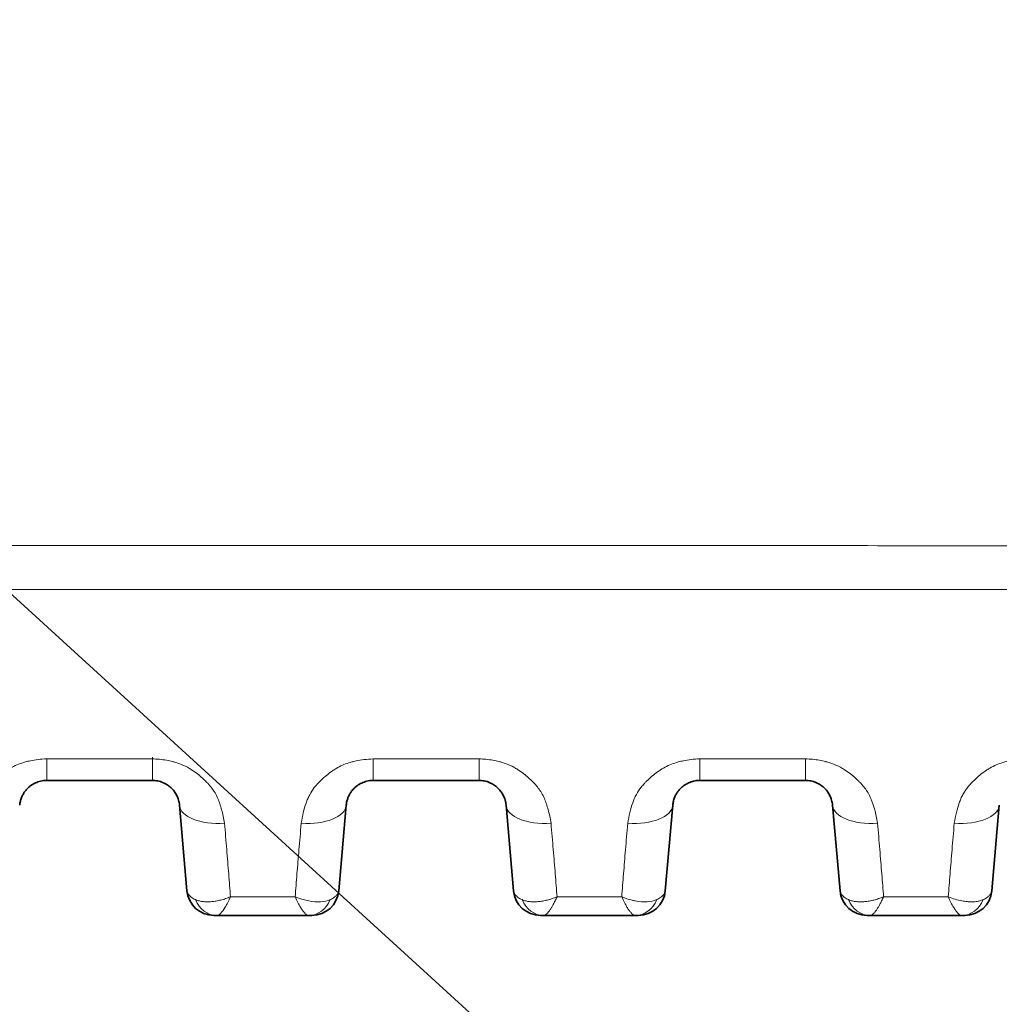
# Model space of a CAD drawing. Header units: millimetres. Extents: x 5 to 415, y 5 to 292.
# Tile 76 of 199: x 148 to 158, y 218 to 229. Entities that reach past the tile are written whole.
import ezdxf

# ---------------------------------------------------------------- set-up
doc = ezdxf.new("R2010")
doc.units = ezdxf.units.MM
for name, color, linetype, lineweight in [('Sichtbar (ISO)', 7, 'Continuous', 35), ('Sichtbar schmal (ISO)', 7, 'Continuous', 18), ('Symbol (ISO)', 7, 'Continuous', 25)]:
    doc.layers.add(name, color=color, linetype=linetype, lineweight=lineweight)
doc.styles.add('Notiztext (ISO)', font='isocpeur.ttf')
doc.dimstyles.new('Standard - Methode 1b (ISO)$7', dxfattribs={"dimtxt": 3.5, "dimasz": 2.5, "dimexe": 2, "dimexo": 0, "dimgap": 0.762, "dimtad": 1, "dimtoh": 1, "dimdsep": 46, "dimtxsty": 'Notiztext (ISO)', "dimcen": 0.09, "dimdle": 10, "dimclrd": 256, "dimclre": 256, "dimclrt": 256, "dimazin": 2, "dimtfac": 1, "dimtmove": 0, "dimatfit": 3, "dimfxl": 1, "dimtolj": 1, "dimlwd": -1, "dimlwe": -1, "dimarcsym": 0})

msp = doc.modelspace()

# ---------------------------------------------------------------- linework, layer by layer
at = {"layer": 'Sichtbar (ISO)'}
for p, q in [((147.89276117, 220.34920055), (149.06294851, 220.34920055)), ((151.50571132, 220.34920055), (152.67589952, 220.34920055)), ((155.11866147, 220.34920055), (156.28885053, 220.34920055)), ((149.36180661, 220.07534677), (149.44462209, 219.12876144)), ((151.12403829, 219.12876356), (151.2068536, 220.07534688)), ((152.97475718, 220.07534678), (153.05757266, 219.12876144)), ((154.73698886, 219.12876356), (154.81980416, 220.07534672)), ((156.58770775, 220.07534677), (156.67052323, 219.12876144)), ((158.34993943, 219.12876356), (158.43275473, 220.07534672)), ((149.77782569, 218.85491055), (149.74348057, 218.85491055)), ((150.7908449, 218.85491056), (149.77782569, 218.85491057)), ((150.79088929, 218.85491056), (150.7908352, 218.85491055)), ((153.39077269, 218.85491055), (153.35643114, 218.85491055)), ((154.40380188, 218.85491059), (153.39077269, 218.85491056)), ((157.00372162, 218.85491055), (156.96938171, 218.85491055)), ((158.01676, 218.85491055), (157.00372162, 218.85491055)), ((158.01680478, 218.85491056), (158.01675022, 218.85491055))]:
    msp.add_line(p, q, dxfattribs=at)
for centre, start, end in [((149.74348029, 219.15491055), 185.000461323, 270.000053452), ((150.8251799, 219.15491055), 269.99998705, 354.999945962), ((153.35643086, 219.15491055), 185.000461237, 270.00005346), ((154.43813047, 219.15491055), 269.999987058, 354.999945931), ((156.96938143, 219.15491055), 185.000461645, 270.000053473), ((158.05108104, 219.15491055), 269.99998707, 354.999945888)]:
    msp.add_arc(centre, 0.3, start, end, dxfattribs=at)
for centre, major_axis, ratio, start_param, end_param in [((150.79091592, 219.15491048), (-0.00031874, -0.2999998), 0.8747487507, 0.0009439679, 0.0011131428), ((158.01683123, 219.15491048), (-0.00031936, -0.2999998), 0.8747955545, 0.0009454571, 0.0011161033)]:
    msp.add_ellipse(centre, major_axis=major_axis, ratio=ratio, start_param=start_param, end_param=end_param, dxfattribs=at)
for points, knots in [([(147.59390303, 220.07534688), (147.59520548, 220.09023127), (147.59984431, 220.11872313), (147.61254671, 220.1588654), (147.62926011, 220.19425622), (147.64881805, 220.22498963), (147.6702777, 220.25133657), (147.69305355, 220.27378441), (147.71695372, 220.29290546), (147.74204677, 220.30915842), (147.76841714, 220.32275319), (147.79612269, 220.33373241), (147.82562046, 220.34214323), (147.85794459, 220.34782623), (147.88076006, 220.3492004), (147.89276113, 220.34920055)], [0, 0, 0, 0, 0.1109649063, 0.2122039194, 0.3049739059, 0.3897769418, 0.4672781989, 0.5387684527, 0.605985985, 0.6706820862, 0.7341346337, 0.7967587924, 0.8594983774, 0.9260044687, 1, 1, 1, 1]), ([(149.06294854, 220.34920055), (149.07264443, 220.34920054), (149.0823473, 220.34872916), (149.09198238, 220.34779227), (149.10175799, 220.34684172), (149.11146386, 220.34541243), (149.12103882, 220.34352261), (149.1314409, 220.34146954), (149.14168846, 220.33887282), (149.15170948, 220.33576892), (149.16262038, 220.33238939), (149.1732628, 220.32840883), (149.18356437, 220.32388533), (149.19483024, 220.3189384), (149.20568858, 220.31334243), (149.21607062, 220.30718022), (149.22742371, 220.30044166), (149.23820749, 220.2930264), (149.24836304, 220.28504228), (149.25949409, 220.27629123), (149.26987072, 220.26685717), (149.27944664, 220.25687435), (149.28997401, 220.24589963), (149.29953396, 220.23426201), (149.30809503, 220.22212542), (149.31753505, 220.20874278), (149.32576069, 220.19475352), (149.33275722, 220.18036103), (149.34049855, 220.16443639), (149.34673579, 220.14801855), (149.35148192, 220.13134837), (149.35674063, 220.11287784), (149.36016621, 220.09409676), (149.36180658, 220.07534707)], [0, 0, 0, 0, 0.05980280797, 0.05980280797, 0.05980280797, 0.12047791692, 0.12047791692, 0.12047791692, 0.18639442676, 0.18639442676, 0.18639442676, 0.2581643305, 0.2581643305, 0.2581643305, 0.33665245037, 0.33665245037, 0.33665245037, 0.42248166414, 0.42248166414, 0.42248166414, 0.51655536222, 0.51655536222, 0.51655536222, 0.61997613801, 0.61997613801, 0.61997613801, 0.73401501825, 0.73401501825, 0.73401501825, 0.86019383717, 0.86019383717, 0.86019383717, 0.99999963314, 0.99999963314, 0.99999963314, 0.99999963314]), ([(151.2068536, 220.0753469), (151.20813592, 220.09000139), (151.21267883, 220.1181052), (151.22509124, 220.15776467), (151.24145654, 220.19284353), (151.26063957, 220.22339066), (151.28171874, 220.24964708), (151.3040851, 220.27204733), (151.32748084, 220.29111851), (151.35192664, 220.30732932), (151.37758123, 220.32097794), (151.40495042, 220.33230181), (151.4349232, 220.34132752), (151.46875327, 220.34764896), (151.49293487, 220.34920035), (151.50571123, 220.34920055)], [0, 0, 0, 0, 0.1092492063, 0.2093176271, 0.3011313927, 0.3851785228, 0.4621167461, 0.5330604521, 0.5994882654, 0.663026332, 0.7251011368, 0.7867490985, 0.8511079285, 0.9212225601, 1, 1, 1, 1]), ([(152.67589959, 220.34920055), (152.68559589, 220.34920045), (152.70514332, 220.34825058), (152.73495958, 220.34385948), (152.76579635, 220.33604548), (152.79785064, 220.32405605), (152.83051073, 220.30722416), (152.86297483, 220.2849008), (152.89422602, 220.25648841), (152.9230238, 220.22143279), (152.94781059, 220.17927775), (152.96659801, 220.12982977), (152.97311615, 220.09409739), (152.97475715, 220.07534707)], [0, 0, 0, 0, 0.05980759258, 0.12048370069, 0.18640019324, 0.25816967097, 0.33665698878, 0.42248533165, 0.51655813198, 0.61997781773, 0.73401553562, 0.86019361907, 0.9999996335, 0.9999996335, 0.9999996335, 0.9999996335]), ([(154.81980417, 220.07534688), (154.82110674, 220.09023267), (154.82574591, 220.1187253), (154.83844784, 220.15886454), (154.85515534, 220.1942439), (154.87469759, 220.22495752), (154.89612905, 220.25127942), (154.91886554, 220.27370288), (154.94272124, 220.29280721), (154.96777464, 220.30905682), (154.99412035, 220.32266293), (155.02182729, 220.33366644), (155.05135965, 220.34210818), (155.08375294, 220.34781877), (155.10662741, 220.34920036), (155.11866132, 220.34920055)], [0, 0, 0, 0, 0.1109694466, 0.2121977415, 0.304935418, 0.3896777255, 0.4670906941, 0.5384764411, 0.6055925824, 0.670213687, 0.7336390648, 0.7962872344, 0.8591241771, 0.9257956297, 1, 1, 1, 1]), ([(156.28885063, 220.34920055), (156.29854738, 220.34920044), (156.31809501, 220.34825048), (156.34791099, 220.34385928), (156.37874662, 220.33604552), (156.41079966, 220.32405668), (156.44345873, 220.30722564), (156.47592226, 220.28490325), (156.50717345, 220.2564917), (156.53597178, 220.22143653), (156.56075956, 220.17928123), (156.5795481, 220.12983197), (156.58606665, 220.0940982), (156.58770772, 220.07534707)], [0, 0, 0, 0, 0.05981262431, 0.12048964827, 0.18640603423, 0.25817501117, 0.33666143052, 0.42248878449, 0.5165605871, 0.61997914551, 0.73401571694, 0.86019315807, 0.99999962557, 0.99999962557, 0.99999962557, 0.99999962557]), ([(150.82517984, 218.85491055), (150.82517983, 218.85491055), (150.8246874, 218.85491055), (150.82376528, 218.85491055), (150.82307302, 218.85491056), (150.82213807, 218.85491056), (150.82097817, 218.85491056), (150.82023583, 218.85491056), (150.81940334, 218.85491056), (150.81848086, 218.85491055), (150.81604198, 218.85491055), (150.81297146, 218.85491056), (150.80930034, 218.85491056), (150.80893518, 218.85491056), (150.80856392, 218.85491056), (150.80818667, 218.85491056), (150.80334742, 218.85491056), (150.79754147, 218.85491055), (150.79088929, 218.85491055)], [0.0000000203, 0.0000000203, 0.0000000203, 0.0000000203, 0.19039742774, 0.19039742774, 0.19039742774, 0.33333333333, 0.33333333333, 0.33333333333, 0.42481209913, 0.42481209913, 0.42481209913, 0.66666666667, 0.66666666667, 0.66666666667, 0.69072365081, 0.69072365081, 0.69072365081, 0.99931369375, 0.99931369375, 0.99931369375, 0.99931369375]), ([(154.40380188, 218.85491055), (154.41041891, 218.85491055), (154.41612012, 218.85491056), (154.42100857, 218.85491056), (154.42133516, 218.85491056), (154.42165804, 218.85491056), (154.42197722, 218.85491056), (154.42571668, 218.85491056), (154.42896262, 218.85491055), (154.43151484, 218.85491056), (154.43244138, 218.85491056), (154.4332768, 218.85491057), (154.43401298, 218.85491057), (154.43521127, 218.85491057), (154.43614162, 218.85491056), (154.43681373, 218.85491056), (154.43769195, 218.85491055), (154.4381304, 218.85491055), (154.43813041, 218.85491055)], [0, 0, 0, 0, 0.3124589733, 0.3124589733, 0.3124589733, 0.33333333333, 0.33333333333, 0.33333333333, 0.5778860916, 0.5778860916, 0.5778860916, 0.66666666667, 0.66666666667, 0.66666666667, 0.81117609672, 0.81117609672, 0.81117609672, 0.99999997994, 0.99999997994, 0.99999997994, 0.99999997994]), ([(158.01680478, 218.85491055), (158.02340166, 218.85491055), (158.02908707, 218.85491056), (158.03396334, 218.85491056), (158.03429007, 218.85491056), (158.03461308, 218.85491056), (158.03493241, 218.85491056), (158.03867078, 218.85491056), (158.04191568, 218.85491055), (158.04446703, 218.85491056), (158.04539351, 218.85491056), (158.04622886, 218.85491056), (158.04696495, 218.85491057), (158.0481629, 218.85491057), (158.04909294, 218.85491056), (158.04976482, 218.85491056), (158.0506427, 218.85491055), (158.05108097, 218.85491055), (158.05108098, 218.85491055)], [0.00070521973, 0.00070521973, 0.00070521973, 0.00070521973, 0.31244560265, 0.31244560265, 0.31244560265, 0.33333333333, 0.33333333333, 0.33333333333, 0.57786829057, 0.57786829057, 0.57786829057, 0.66666666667, 0.66666666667, 0.66666666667, 0.81117973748, 0.81117973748, 0.81117973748, 0.99999997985, 0.99999997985, 0.99999997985, 0.99999997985])]:
    msp.add_open_spline(points, degree=3, knots=knots, dxfattribs=at)
at = {"layer": 'Sichtbar schmal (ISO)'}
for p, q in [((149.0629505, 220.58742829), (147.89275481, 220.58743715)), ((149.06294815, 220.60813532), (149.06294815, 220.58742833)), ((151.50571141, 220.5874658), (151.50571123, 220.34920055)), ((152.67591034, 220.587455), (151.50571162, 220.58746598)), ((152.67589977, 220.58745509), (152.67589959, 220.34920055)), ((156.2888746, 220.5874848), (155.11867351, 220.58749701)), ((154.46447997, 220.26690416), (154.46452818, 220.26696972)), ((158.07789056, 220.26752904), (158.07792678, 220.26757817)), ((149.89680128, 219.43589285), (149.89680327, 219.43587018)), ((153.50990177, 219.43417927), (153.50990357, 219.43415871)), ((157.12310763, 219.43126131), (157.12310923, 219.43124301)), ((150.64185886, 219.06141951), (149.92672215, 219.06141151)), ((154.25481699, 219.06144356), (153.53967771, 219.06143204)), ((157.86778179, 219.06146534), (157.15264162, 219.06145377))]:
    msp.add_line(p, q, dxfattribs=at)
for centre, major_axis, ratio, start_param, end_param in [((147.89276113, 220.84920055), (0, -0.5), 0.0000150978, 5.2633744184, 6.2831847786), ((149.06294854, 220.84920055), (0, -0.5), 0.0000150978, 5.2633947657, 6.2831846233), ((155.11866132, 220.84920055), (0, -0.5), 0.0000282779, 0.0000009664, 1.0199514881), ((156.28885063, 220.84920055), (0, -0.5), 0.0000282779, 0.0000013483, 1.019923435), ((149.85990394, 220.11892478), (-0.49809736, -0.04357775), 0.4854613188, 0.0000007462, 1.5283206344), ((150.70875617, 220.11892388), (0.49809741, -0.04357719), 0.485442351, 4.754807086, 6.2831855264), ((153.47285451, 220.11892478), (-0.49809736, -0.04357775), 0.4853733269, 0.0000007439, 1.5283434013), ((154.32170674, 220.11892383), (0.49809741, -0.04357715), 0.4853494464, 4.754817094, 6.2831851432), ((157.08580508, 220.11892479), (-0.49809736, -0.04357775), 0.4852789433, 0.0000007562, 1.5283797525), ((157.93465731, 220.11892383), (0.49809741, -0.04357715), 0.4852507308, 4.7548396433, 6.2831851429), ((149.77769261, 219.15491031), (0.0005564, -0.29999936), 0.8745710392, 5.1390470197, 6.2815718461), ((150.79091592, 219.15491048), (-0.00031874, -0.2999998), 0.8747487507, 0.0011131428, 1.1434690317), ((153.39063955, 219.15491031), (0.00055654, -0.29999936), 0.8745797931, 5.1390203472, 6.2815715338), ((154.40387332, 219.15491048), (-0.0003203, -0.2999998), 0.8747688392, 0.0009483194, 1.1435200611), ((157.00358822, 219.15491031), (0.00055746, -0.29999936), 0.8745809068, 5.1389964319, 6.2815690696), ((158.01683123, 219.15491048), (-0.00031936, -0.2999998), 0.8747955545, 0.0011161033, 1.1435657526)]:
    msp.add_ellipse(centre, major_axis=major_axis, ratio=ratio, start_param=start_param, end_param=end_param, dxfattribs=at)
for points, knots in [([(188.09552059, 222.95676873), (187.94548424, 222.95591201), (187.79600254, 222.95518271), (187.64597429, 222.95446695), (187.39073302, 222.95324924), (187.13508522, 222.95218329), (186.87961615, 222.95127953), (186.45831967, 222.94978912), (186.03750912, 222.94874117), (185.61656154, 222.94797659), (185.14409258, 222.94711843), (184.67145099, 222.94661726), (184.19882901, 222.94636077), (183.67652013, 222.9460773), (183.15423521, 222.94609266), (182.63191418, 222.94612911), (182.05777915, 222.94616918), (181.4836005, 222.94623474), (180.90943502, 222.9462568), (180.28240014, 222.94628089), (179.65538096, 222.9462531), (179.02836077, 222.94625307), (178.34701434, 222.94625304), (177.66566671, 222.94628578), (176.98431741, 222.94632331), (176.24612192, 222.94636397), (175.50792447, 222.94641023), (174.76972726, 222.9464537), (173.97002349, 222.94650079), (173.17032, 222.94654459), (172.37061648, 222.94658752), (171.50359866, 222.94663407), (170.63658082, 222.94667959), (169.76956304, 222.94672418), (168.82944466, 222.94677253), (167.88932636, 222.94681978), (166.94920811, 222.94686693), (165.92996617, 222.94691806), (164.9107243, 222.94696907), (163.89148243, 222.94702104), (162.78594138, 222.94707741), (161.68040034, 222.94713491), (160.57485921, 222.94719226), (159.37432464, 222.94725454), (158.17378997, 222.94731663), (156.97325523, 222.94737676), (155.66918615, 222.94744209), (154.365117, 222.9475051), (153.06104774, 222.94756357), (151.65238649, 222.94762673), (150.24372513, 222.94768458), (148.83506366, 222.94773431), (147.32213079, 222.94778772), (145.80919779, 222.94783177), (144.29626468, 222.94786286), (142.67933605, 222.94789608), (141.06240729, 222.94791451), (139.44547836, 222.94791403)], [0, 0, 0, 0, 0.0092554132, 0.0092554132, 0.0092554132, 0.0250015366, 0.0250015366, 0.0250015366, 0.0509686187, 0.0509686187, 0.0509686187, 0.0801139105, 0.0801139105, 0.0801139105, 0.1123232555, 0.1123232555, 0.1123232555, 0.1477277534, 0.1477277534, 0.1477277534, 0.1863923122, 0.1863923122, 0.1863923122, 0.2284068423, 0.2284068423, 0.2284068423, 0.2739267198, 0.2739267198, 0.2739267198, 0.3232393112, 0.3232393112, 0.3232393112, 0.3767027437, 0.3767027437, 0.3767027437, 0.4346738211, 0.4346738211, 0.4346738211, 0.4975239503, 0.4975239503, 0.4975239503, 0.5656955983, 0.5656955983, 0.5656955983, 0.6397248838, 0.6397248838, 0.6397248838, 0.7201384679, 0.7201384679, 0.7201384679, 0.8070015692, 0.8070015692, 0.8070015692, 0.9002944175, 0.9002944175, 0.9002944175, 1, 1, 1, 1]), ([(188.09406181, 222.46869037), (187.69006957, 222.46678234), (187.28576831, 222.46511171), (186.88132734, 222.46379314), (186.77993043, 222.46346256), (186.67852475, 222.46315485), (186.57711294, 222.46287431), (186.25729504, 222.4619896), (185.93741845, 222.46137552), (185.6174749, 222.46092902), (185.43127894, 222.46066918), (185.24506032, 222.46046586), (185.05882052, 222.46029688), (184.77229733, 222.46003691), (184.48571712, 222.45985776), (184.19909471, 222.45974071), (183.67680761, 222.45952743), (183.15438032, 222.45952061), (182.63186747, 222.45952822), (182.42782085, 222.4595312), (182.22376119, 222.45953641), (182.01968869, 222.45954538), (181.64962613, 222.45956165), (181.27953957, 222.45959008), (180.90942608, 222.4596063), (180.28244591, 222.45963378), (179.65538844, 222.45962627), (179.02835852, 222.4596382), (179.0118771, 222.45963852), (178.99539569, 222.45963884), (178.97891431, 222.45963918), (178.3140314, 222.45965288), (177.64916325, 222.45968654), (176.98429014, 222.45972195), (176.63552644, 222.45974052), (176.28676137, 222.45975957), (175.93799091, 222.45977938), (175.54856574, 222.4598015), (175.15913507, 222.45982456), (174.7696987, 222.45984725), (173.97001764, 222.45989385), (173.17031257, 222.45993893), (172.3705898, 222.45998435), (171.50359105, 222.46003359), (170.63657149, 222.46008323), (169.76953767, 222.46013266), (168.8294334, 222.46018626), (167.88931236, 222.46023962), (166.94918331, 222.46029284), (165.92994698, 222.46035055), (164.91070122, 222.46040811), (163.89145725, 222.46046544), (163.85191309, 222.46046767), (163.81236893, 222.46046989), (163.77282478, 222.46047211), (162.70682274, 222.46053206), (161.64082273, 222.46059166), (160.57483357, 222.46065004), (159.37428135, 222.46071578), (158.17374289, 222.46077995), (156.97323048, 222.46084115), (155.66912616, 222.46090762), (154.36505258, 222.46097059), (153.06102559, 222.46102829), (150.13914201, 222.46115756), (147.21749235, 222.46126037), (144.29625451, 222.46131678), (142.67919283, 222.46134801), (141.06225733, 222.46136503), (139.44547831, 222.46136445)], [0, 0, 0, 0, 0.0249844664, 0.0249844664, 0.0249844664, 0.031248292, 0.031248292, 0.031248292, 0.0510022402, 0.0510022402, 0.0510022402, 0.0624983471, 0.0624983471, 0.0624983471, 0.0801846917, 0.0801846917, 0.0801846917, 0.1124129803, 0.1124129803, 0.1124129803, 0.1249984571, 0.1249984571, 0.1249984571, 0.1478208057, 0.1478208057, 0.1478208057, 0.1864823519, 0.1864823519, 0.1864823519, 0.1874985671, 0.1874985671, 0.1874985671, 0.2284941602, 0.2284941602, 0.2284941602, 0.2499986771, 0.2499986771, 0.2499986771, 0.2740098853, 0.2740098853, 0.2740098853, 0.3233152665, 0.3233152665, 0.3233152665, 0.3767684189, 0.3767684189, 0.3767684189, 0.4347264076, 0.4347264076, 0.4347264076, 0.4975612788, 0.4975612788, 0.4975612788, 0.4999991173, 0.4999991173, 0.4999991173, 0.5657165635, 0.5657165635, 0.5657165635, 0.6397297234, 0.6397297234, 0.6397297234, 0.7201294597, 0.7201294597, 0.7201294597, 0.9002780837, 0.9002780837, 0.9002780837, 1, 1, 1, 1]), ([(147.89275482, 220.58743676), (147.8600654, 220.58655408), (147.82815069, 220.58425403), (147.79724047, 220.58066858), (147.76819303, 220.57729921), (147.74002973, 220.57279061), (147.71287774, 220.56725716), (147.69322029, 220.56325106), (147.67409509, 220.55870608), (147.65554983, 220.553678), (147.6487527, 220.55183513), (147.64204337, 220.54991285), (147.63541005, 220.54791193), (147.60989063, 220.54021404), (147.58547505, 220.53138094), (147.56153849, 220.5212176), (147.53789002, 220.51117657), (147.51470373, 220.49982823), (147.49160578, 220.4866919), (147.48030335, 220.48026395), (147.46902755, 220.47340444), (147.45775972, 220.46603713), (147.44734092, 220.45922494), (147.43683389, 220.452054), (147.42636396, 220.44457051), (147.40517446, 220.42942511), (147.38415749, 220.41297968), (147.36408635, 220.39583908), (147.34262037, 220.37750731), (147.32224064, 220.35838602), (147.30345199, 220.33949603), (147.29544955, 220.33145043), (147.28773063, 220.32345022), (147.28031209, 220.31558322), (147.26703818, 220.30150688), (147.25508904, 220.28768072), (147.24399128, 220.27368739), (147.22423927, 220.24878176), (147.20708128, 220.22337167), (147.1912878, 220.19433406), (147.18308517, 220.17925286), (147.17527932, 220.16318199), (147.16791643, 220.14563278), (147.16198465, 220.13149457), (147.15619777, 220.11640558), (147.15061284, 220.10046941), (147.13934468, 220.06831659), (147.12891446, 220.03272817), (147.11960899, 219.99437264), (147.11058574, 219.95718038), (147.10260764, 219.91737817), (147.09578989, 219.87545724)], [0.00001050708, 0.00001050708, 0.00001050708, 0.00001050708, 0.07633994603, 0.07633994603, 0.07633994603, 0.14806944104, 0.14806944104, 0.14806944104, 0.2, 0.2, 0.2, 0.21903335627, 0.21903335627, 0.21903335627, 0.29225766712, 0.29225766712, 0.29225766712, 0.36460068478, 0.36460068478, 0.36460068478, 0.4, 0.4, 0.4, 0.43273199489, 0.43273199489, 0.43273199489, 0.498976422, 0.498976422, 0.498976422, 0.56982448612, 0.56982448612, 0.56982448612, 0.6, 0.6, 0.6, 0.65399272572, 0.65399272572, 0.65399272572, 0.75009010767, 0.75009010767, 0.75009010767, 0.8, 0.8, 0.8, 0.84020899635, 0.84020899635, 0.84020899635, 0.92133471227, 0.92133471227, 0.92133471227, 1, 1, 1, 1]), ([(149.8598895, 219.87548544), (149.85100893, 219.92903342), (149.84024126, 219.97919308), (149.82791578, 220.02481821), (149.81548828, 220.07082106), (149.80144912, 220.11222849), (149.78667085, 220.14754231), (149.76707087, 220.19437793), (149.74512008, 220.23036811), (149.7186577, 220.26514035), (149.70537892, 220.28258901), (149.69083994, 220.29971046), (149.67404285, 220.3173815), (149.66307209, 220.32892308), (149.65140008, 220.34082599), (149.63908378, 220.35278673), (149.61383649, 220.37730516), (149.58579788, 220.40200438), (149.55639458, 220.42466887), (149.53441508, 220.44161099), (149.51170337, 220.45742594), (149.48937127, 220.47155706), (149.48348968, 220.47527876), (149.47760433, 220.47886426), (149.47171627, 220.48232327), (149.44294552, 220.49922499), (149.41417529, 220.51312607), (149.38520453, 220.52495593), (149.35712763, 220.53642079), (149.32884855, 220.54595401), (149.29974023, 220.55402918), (149.29523825, 220.55527811), (149.29071546, 220.55649122), (149.28616917, 220.5576693), (149.26377541, 220.56347218), (149.24095375, 220.56853399), (149.21772232, 220.57275539), (149.19238359, 220.57735971), (149.16655638, 220.58096592), (149.14030569, 220.58345751), (149.11487686, 220.58587109), (149.08904828, 220.5872391), (149.06295889, 220.58742828)], [0, 0, 0, 0, 0.0995877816, 0.0995877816, 0.0995877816, 0.2, 0.2, 0.2, 0.3331736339, 0.3331736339, 0.3331736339, 0.4, 0.4, 0.4, 0.4436466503, 0.4436466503, 0.4436466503, 0.5331183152, 0.5331183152, 0.5331183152, 0.6, 0.6, 0.6, 0.6176146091, 0.6176146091, 0.6176146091, 0.7036845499, 0.7036845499, 0.7036845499, 0.7870989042, 0.7870989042, 0.7870989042, 0.8, 0.8, 0.8, 0.8635471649, 0.8635471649, 0.8635471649, 0.9328585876, 0.9328585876, 0.9328585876, 1, 1, 1, 1]), ([(151.50571163, 220.5874654), (151.4707957, 220.58631097), (151.43682488, 220.5836537), (151.40412314, 220.57963654), (151.37336113, 220.57585767), (151.34371953, 220.57087103), (151.31539955, 220.56484501), (151.29906127, 220.56136849), (151.28316542, 220.55754509), (151.26774835, 220.55341771), (151.25701035, 220.55054299), (151.24653248, 220.54747556), (151.23625435, 220.54421807), (151.21130515, 220.53631084), (151.18751012, 220.5273122), (151.16409665, 220.51693571), (151.14133608, 220.50684858), (151.11893057, 220.49544927), (151.09644341, 220.48215282), (151.08897914, 220.47773926), (151.08150921, 220.47311474), (151.07402569, 220.46825151), (151.06049817, 220.45946053), (151.04675478, 220.45003264), (151.03308179, 220.44006838), (151.01231144, 220.42493187), (150.99171954, 220.4085448), (150.97203782, 220.39149595), (150.95089831, 220.37318434), (150.93081314, 220.35411426), (150.91226424, 220.33528206), (150.90669533, 220.3296281), (150.90126222, 220.32399732), (150.89597103, 220.31841943), (150.88048061, 220.30208967), (150.86666528, 220.28598486), (150.85389138, 220.26952378), (150.83474535, 220.24485129), (150.81787007, 220.2193866), (150.80238492, 220.1905327), (150.79477015, 220.17634389), (150.78751391, 220.16132799), (150.78066039, 220.14514356), (150.77434581, 220.13023183), (150.76822723, 220.11433708), (150.76236219, 220.09756802), (150.75117067, 220.06556973), (150.74091492, 220.0303992), (150.73183572, 219.99264396), (150.72300064, 219.95590387), (150.71526846, 219.91670902), (150.708743, 219.8754959)], [0.00001247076, 0.00001247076, 0.00001247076, 0.00001247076, 0.08054280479, 0.08054280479, 0.08054280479, 0.15629643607, 0.15629643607, 0.15629643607, 0.2, 0.2, 0.2, 0.23043956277, 0.23043956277, 0.23043956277, 0.30432878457, 0.30432878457, 0.30432878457, 0.3761575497, 0.3761575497, 0.3761575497, 0.4, 0.4, 0.4, 0.44309858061, 0.44309858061, 0.44309858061, 0.50856874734, 0.50856874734, 0.50856874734, 0.57888811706, 0.57888811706, 0.57888811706, 0.6, 0.6, 0.6, 0.66180684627, 0.66180684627, 0.66180684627, 0.75444533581, 0.75444533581, 0.75444533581, 0.8, 0.8, 0.8, 0.8419723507, 0.8419723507, 0.8419723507, 0.92206289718, 0.92206289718, 0.92206289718, 1, 1, 1, 1]), ([(153.47284759, 219.87552999), (153.46396871, 219.92907965), (153.45320119, 219.97924094), (153.44087487, 220.02486745), (153.42844855, 220.07086414), (153.41441014, 220.11226665), (153.39963234, 220.14757775), (153.38002994, 220.19441711), (153.35807603, 220.23041136), (153.33160943, 220.26518758), (153.3183315, 220.28263434), (153.30379363, 220.29975398), (153.28699858, 220.31742258), (153.27602653, 220.32896532), (153.26435315, 220.34086926), (153.25203542, 220.35283086), (153.22678781, 220.37734853), (153.19874926, 220.40204628), (153.16934637, 220.4247092), (153.14736773, 220.4416497), (153.12465711, 220.45746305), (153.10232603, 220.47159282), (153.09644382, 220.47531473), (153.09055785, 220.47890041), (153.08466918, 220.4823596), (153.05589926, 220.49925988), (153.0271299, 220.51315988), (152.99815989, 220.52498887), (152.97008406, 220.53645274), (152.94180596, 220.54598521), (152.91269849, 220.55405972), (152.90819554, 220.55530885), (152.90367175, 220.55652215), (152.89912445, 220.5577004), (152.87673251, 220.56350238), (152.85391267, 220.56856355), (152.83068335, 220.57278438), (152.80534468, 220.57738849), (152.7795178, 220.5809944), (152.75326826, 220.58348555), (152.72783836, 220.58589892), (152.70200942, 220.58726641), (152.67592091, 220.58745497)], [0, 0, 0, 0, 0.0995959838, 0.0995959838, 0.0995959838, 0.2, 0.2, 0.2, 0.3331835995, 0.3331835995, 0.3331835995, 0.4, 0.4, 0.4, 0.4436505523, 0.4436505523, 0.4436505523, 0.5331209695, 0.5331209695, 0.5331209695, 0.6, 0.6, 0.6, 0.6176165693, 0.6176165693, 0.6176165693, 0.7036846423, 0.7036846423, 0.7036846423, 0.7870961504, 0.7870961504, 0.7870961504, 0.8, 0.8, 0.8, 0.8635414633, 0.8635414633, 0.8635414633, 0.9328528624, 0.9328528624, 0.9328528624, 1, 1, 1, 1]), ([(155.11867352, 220.58749644), (155.08587879, 220.58657746), (155.05387807, 220.58425082), (155.02290383, 220.58064613), (154.99376947, 220.57725555), (154.9655404, 220.57273012), (154.93834874, 220.56718531), (154.91857783, 220.56315371), (154.89935762, 220.55858152), (154.88073898, 220.55352632), (154.87399866, 220.55169623), (154.86734692, 220.54978816), (154.86077195, 220.54780297), (154.83522399, 220.54008926), (154.81081381, 220.53124109), (154.78689509, 220.52106504), (154.7632644, 220.51101153), (154.74010786, 220.49965284), (154.71703466, 220.4865012), (154.70575578, 220.48007229), (154.69450236, 220.4732114), (154.68325434, 220.46584112), (154.67285901, 220.45902958), (154.66237252, 220.45185949), (154.65192097, 220.44437715), (154.63078269, 220.42924411), (154.60980792, 220.41281385), (154.58977402, 220.39569187), (154.56834753, 220.37737972), (154.54800168, 220.35828196), (154.52924555, 220.33942194), (154.5212073, 220.33133917), (154.51345585, 220.32330354), (154.50600864, 220.31540485), (154.49279032, 220.30138519), (154.48089325, 220.28762023), (154.46984484, 220.27369361), (154.45009835, 220.24880302), (154.43295846, 220.22342179), (154.41717737, 220.19439584), (154.40898627, 220.17933005), (154.40119017, 220.16327104), (154.39383466, 220.14572609), (154.38790802, 220.1315894), (154.38212389, 220.11649681), (154.37653986, 220.10055278), (154.36528343, 220.06841236), (154.35485612, 220.03282512), (154.34554682, 219.99446338), (154.336522, 219.95727396), (154.32853547, 219.91746883), (154.32170262, 219.87554175)], [0.00001368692, 0.00001368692, 0.00001368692, 0.00001368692, 0.0762133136, 0.0762133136, 0.0762133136, 0.1478866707, 0.1478866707, 0.1478866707, 0.2, 0.2, 0.2, 0.21886607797, 0.21886607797, 0.21886607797, 0.29217288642, 0.29217288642, 0.29217288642, 0.36459694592, 0.36459694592, 0.36459694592, 0.4, 0.4, 0.4, 0.43271921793, 0.43271921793, 0.43271921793, 0.49889384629, 0.49889384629, 0.49889384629, 0.56966838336, 0.56966838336, 0.56966838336, 0.6, 0.6, 0.6, 0.65383664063, 0.65383664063, 0.65383664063, 0.75005715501, 0.75005715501, 0.75005715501, 0.8, 0.8, 0.8, 0.84024103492, 0.84024103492, 0.84024103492, 0.92136000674, 0.92136000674, 0.92136000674, 1, 1, 1, 1]), ([(157.08581218, 219.87557817), (157.07693519, 219.92912984), (157.06616775, 219.97929306), (157.05384038, 220.02492121), (157.04141551, 220.07091022), (157.02737809, 220.11230658), (157.01260099, 220.14761423), (156.99299555, 220.19445848), (156.97103778, 220.23045781), (156.94456586, 220.26523916), (156.93128926, 220.28268322), (156.91675309, 220.29980033), (156.89996091, 220.31746567), (156.88898698, 220.32901023), (156.87731156, 220.34091586), (156.86499169, 220.35287897), (156.83974372, 220.37739579), (156.81170525, 220.40209184), (156.78230275, 220.42475297), (156.76032548, 220.4416913), (156.73761646, 220.45750255), (156.71528679, 220.47163058), (156.70940348, 220.47535297), (156.70351641, 220.47893908), (156.69762663, 220.48239866), (156.66885764, 220.4992972), (156.64008914, 220.51319597), (156.61111993, 220.52502399), (156.58304517, 220.53648681), (156.55476808, 220.54601849), (156.52566178, 220.55409232), (156.52115739, 220.5553418), (156.51663215, 220.55655541), (156.51208339, 220.55773397), (156.48969373, 220.56353497), (156.4668763, 220.56859539), (156.44364976, 220.57281562), (156.41831124, 220.57741959), (156.39248482, 220.58102529), (156.36623641, 220.58351616), (156.34080499, 220.5859295), (156.31497508, 220.58729666), (156.28888651, 220.58748474)], [0, 0, 0, 0, 0.0996061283, 0.0996061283, 0.0996061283, 0.2, 0.2, 0.2, 0.3331970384, 0.3331970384, 0.3331970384, 0.4, 0.4, 0.4, 0.443656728, 0.443656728, 0.443656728, 0.5331254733, 0.5331254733, 0.5331254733, 0.6, 0.6, 0.6, 0.6176197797, 0.6176197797, 0.6176197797, 0.7036846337, 0.7036846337, 0.7036846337, 0.7870921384, 0.7870921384, 0.7870921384, 0.8, 0.8, 0.8, 0.8635343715, 0.8635343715, 0.8635343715, 0.9328458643, 0.9328458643, 0.9328458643, 1, 1, 1, 1]), ([(158.73164098, 220.58752723), (158.69878455, 220.58658719), (158.66673342, 220.58424509), (158.6357216, 220.58062918), (158.6065363, 220.57722624), (158.57826865, 220.572691), (158.55105365, 220.56713956), (158.53121691, 220.56309318), (158.51194175, 220.55850526), (158.4932809, 220.55343444), (158.4865731, 220.55161169), (158.47995434, 220.54971176), (158.47341278, 220.5477356), (158.44784822, 220.5400127), (158.42344135, 220.53115579), (158.39953321, 220.52097239), (158.37591322, 220.51091171), (158.35277435, 220.49954709), (158.32971581, 220.48638659), (158.31845134, 220.47995747), (158.30721162, 220.47309617), (158.29597577, 220.4657246), (158.28559381, 220.45891324), (158.27511896, 220.45174344), (158.26467777, 220.44426152), (158.24356962, 220.42913592), (158.22261967, 220.41271474), (158.20260767, 220.39560386), (158.18120436, 220.37730336), (158.16087837, 220.35821952), (158.14214133, 220.3393772), (158.13408189, 220.33127248), (158.1263112, 220.32321596), (158.11884705, 220.31529859), (158.10566146, 220.30131239), (158.09379504, 220.28758351), (158.08277566, 220.27369623), (158.06303227, 220.24881441), (158.04590301, 220.2234502), (158.03012924, 220.19443112), (158.02194488, 220.17937432), (158.0141545, 220.1633222), (158.00680333, 220.14577965), (158.00087977, 220.1316439), (157.9950973, 220.11654925), (157.98951386, 220.10060064), (157.97826437, 220.06846749), (157.96783884, 220.03288089), (157.95852737, 219.99451545), (157.94950173, 219.95732769), (157.94151035, 219.91752083), (157.93466873, 219.87559012)], [0.00001529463, 0.00001529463, 0.00001529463, 0.00001529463, 0.07614014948, 0.07614014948, 0.07614014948, 0.14778141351, 0.14778141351, 0.14778141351, 0.2, 0.2, 0.2, 0.21877038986, 0.21877038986, 0.21877038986, 0.29212558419, 0.29212558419, 0.29212558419, 0.36459670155, 0.36459670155, 0.36459670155, 0.4, 0.4, 0.4, 0.43271276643, 0.43271276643, 0.43271276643, 0.49884561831, 0.49884561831, 0.49884561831, 0.56957632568, 0.56957632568, 0.56957632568, 0.6, 0.6, 0.6, 0.65374413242, 0.65374413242, 0.65374413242, 0.75003739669, 0.75003739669, 0.75003739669, 0.8, 0.8, 0.8, 0.84025976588, 0.84025976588, 0.84025976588, 0.92137485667, 0.92137485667, 0.92137485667, 1, 1, 1, 1]), ([(149.8598895, 219.87548544), (149.86846103, 219.77578924), (149.87670914, 219.67849963), (149.88450466, 219.58492674), (149.89230018, 219.49135384), (149.8996431, 219.40148015), (149.90667515, 219.31421207), (149.91370719, 219.22694399), (149.92042837, 219.14230347), (149.92672145, 219.06141123)], [0, 0, 0, 0, 0.3333333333, 0.3333333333, 0.3333333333, 0.6666666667, 0.6666666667, 0.6666666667, 1, 1, 1, 1]), ([(150.64185886, 219.06141971), (150.64831899, 219.14408385), (150.65515606, 219.22993573), (150.66212394, 219.31638196), (150.66909183, 219.40282819), (150.67619051, 219.48979943), (150.68391912, 219.58254338), (150.69164773, 219.67528733), (150.70000627, 219.77386574), (150.708743, 219.8754959)], [0, 0, 0, 0, 0.3333333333, 0.3333333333, 0.3333333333, 0.6666666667, 0.6666666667, 0.6666666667, 1, 1, 1, 1]), ([(153.47284759, 219.87552999), (153.4814194, 219.77582921), (153.48966758, 219.67853542), (153.49746301, 219.58495987), (153.50525844, 219.49138431), (153.5126011, 219.40150947), (153.51963249, 219.31423983), (153.52666389, 219.22697019), (153.533384, 219.14232769), (153.53967771, 219.06143169)], [0, 0, 0, 0, 0.3333333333, 0.3333333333, 0.3333333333, 0.6666666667, 0.6666666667, 0.6666666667, 1, 1, 1, 1]), ([(154.25481699, 219.06144371), (154.26127668, 219.14411121), (154.26811365, 219.22996553), (154.27508146, 219.31641114), (154.28204927, 219.40285676), (154.2891479, 219.48982421), (154.29687683, 219.58257004), (154.30460576, 219.67531587), (154.312965, 219.77390191), (154.32170262, 219.87554175)], [0, 0, 0, 0, 0.3333333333, 0.3333333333, 0.3333333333, 0.6666666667, 0.6666666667, 0.6666666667, 1, 1, 1, 1]), ([(157.08581218, 219.87557817), (157.09438462, 219.77587066), (157.10263325, 219.67857093), (157.11042864, 219.58499172), (157.11822403, 219.49141251), (157.12556618, 219.40153627), (157.13259724, 219.31426503), (157.13962831, 219.22699379), (157.14634827, 219.14234954), (157.15264162, 219.0614533)], [0, 0, 0, 0, 0.3333333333, 0.3333333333, 0.3333333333, 0.6666666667, 0.6666666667, 0.6666666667, 1, 1, 1, 1]), ([(157.86778179, 219.06146538), (157.87424134, 219.14413683), (157.88107831, 219.22999501), (157.88804598, 219.31644007), (157.89501365, 219.40288513), (157.90211202, 219.48984746), (157.90984117, 219.58259532), (157.91757031, 219.67534317), (157.92593022, 219.77393854), (157.93466873, 219.87559012)], [0, 0, 0, 0, 0.3333333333, 0.3333333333, 0.3333333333, 0.6666666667, 0.6666666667, 0.6666666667, 1, 1, 1, 1]), ([(149.53907297, 219.03031703), (149.52018872, 219.0388638), (149.50350724, 219.04859459), (149.48978356, 219.05901716), (149.47605983, 219.06943977), (149.46526993, 219.08054422), (149.45767123, 219.09230156), (149.45007253, 219.1040589), (149.44569712, 219.11647487), (149.44462209, 219.12876141)], [0.00000150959, 0.00000150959, 0.00000150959, 0.00000150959, 0.33333333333, 0.33333333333, 0.33333333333, 0.66666666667, 0.66666666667, 0.66666666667, 0.99999990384, 0.99999990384, 0.99999990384, 0.99999990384]), ([(151.12403837, 219.12876353), (151.1233955, 219.12141139), (151.12158036, 219.11407263), (151.11868112, 219.10696583), (151.11654392, 219.10172699), (151.11382144, 219.0966146), (151.11060436, 219.09171652), (151.10838733, 219.08834104), (151.10593786, 219.08506211), (151.10325856, 219.08185553), (151.09677585, 219.07409705), (151.08898306, 219.06676276), (151.07951539, 219.05949431), (151.07805943, 219.05837655), (151.0765633, 219.05726141), (151.07502723, 219.05615017), (151.06244641, 219.04704883), (151.04712955, 219.03821559), (151.02961019, 219.03032484)], [0.00000006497, 0.00000006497, 0.00000006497, 0.00000006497, 0.19188428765, 0.19188428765, 0.19188428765, 0.33333333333, 0.33333333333, 0.33333333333, 0.43081198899, 0.43081198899, 0.43081198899, 0.66666666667, 0.66666666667, 0.66666666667, 0.70293701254, 0.70293701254, 0.70293701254, 1, 1, 1, 1]), ([(153.15201435, 219.03032552), (153.13313168, 219.03887177), (153.11645171, 219.04860183), (153.10272933, 219.05902358), (153.08900694, 219.06944533), (153.07821816, 219.08054882), (153.0706203, 219.09230507), (153.06302245, 219.10406131), (153.05864759, 219.11647604), (153.05757266, 219.12876141)], [0, 0, 0, 0, 0.33333333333, 0.33333333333, 0.33333333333, 0.66666666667, 0.66666666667, 0.66666666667, 0.99999990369, 0.99999990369, 0.99999990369, 0.99999990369]), ([(154.73698894, 219.12876353), (154.73634624, 219.12141335), (154.73453184, 219.1140766), (154.73163383, 219.10697168), (154.72949685, 219.10173255), (154.72677449, 219.09661989), (154.72355741, 219.09172156), (154.72134118, 219.08834711), (154.71889263, 219.08506915), (154.71621435, 219.08186351), (154.70973254, 219.0741054), (154.70194068, 219.06677147), (154.69247405, 219.05950342), (154.69101869, 219.05838607), (154.68952319, 219.05727132), (154.68798777, 219.05616048), (154.67540903, 219.04706003), (154.66009464, 219.03822763), (154.64257799, 219.03033752)], [0.00000006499, 0.00000006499, 0.00000006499, 0.00000006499, 0.19185832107, 0.19185832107, 0.19185832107, 0.33333333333, 0.33333333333, 0.33333333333, 0.43079506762, 0.43079506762, 0.43079506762, 0.66666666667, 0.66666666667, 0.66666666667, 0.70292849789, 0.70292849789, 0.70292849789, 1, 1, 1, 1]), ([(156.76496048, 219.03033131), (156.74607872, 219.03887697), (156.72939954, 219.04860632), (156.71567778, 219.0590274), (156.70195601, 219.06944849), (156.69116769, 219.08055136), (156.68357021, 219.09230696), (156.67597273, 219.10406256), (156.67159811, 219.11647661), (156.67052323, 219.12876141)], [0, 0, 0, 0, 0.33333333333, 0.33333333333, 0.33333333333, 0.66666666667, 0.66666666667, 0.66666666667, 0.99999990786, 0.99999990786, 0.99999990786, 0.99999990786]), ([(158.34993951, 219.12876353), (158.34929701, 219.12141559), (158.34748349, 219.11408113), (158.34458694, 219.10697834), (158.34245021, 219.10173873), (158.33972793, 219.0966256), (158.33651082, 219.09172684), (158.33429556, 219.08835361), (158.33184812, 219.08507679), (158.3291711, 219.08187226), (158.32269032, 219.0741144), (158.31489951, 219.06678074), (158.30543401, 219.05951299), (158.30397941, 219.05839612), (158.3024847, 219.05728187), (158.3009501, 219.05617151), (158.28837375, 219.0470719), (158.27306218, 219.03824029), (158.25554857, 219.03035074)], [0.00000006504, 0.00000006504, 0.00000006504, 0.00000006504, 0.191826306, 0.191826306, 0.191826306, 0.33333333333, 0.33333333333, 0.33333333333, 0.43077361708, 0.43077361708, 0.43077361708, 0.66666666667, 0.66666666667, 0.66666666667, 0.70291735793, 0.70291735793, 0.70291735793, 1, 1, 1, 1]), ([(149.926724, 219.0614074), (149.90823199, 219.05398012), (149.87208646, 219.04086395), (149.81886003, 219.02531991), (149.76759942, 219.01409761), (149.71821955, 219.00719495), (149.67097854, 219.00471859), (149.62538385, 219.00688509), (149.58039016, 219.01459775), (149.55258533, 219.02413558), (149.53907233, 219.03031969)], [0.00000159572, 0.00000159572, 0.00000159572, 0.00000159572, 0.1265727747, 0.24714090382, 0.36750985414, 0.48800548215, 0.60653594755, 0.72689384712, 0.85586627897, 0.99999909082, 0.99999909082, 0.99999909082, 0.99999909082]), ([(149.77782569, 218.8549106), (149.79091145, 218.85491187), (149.8051372, 218.86445326), (149.82018558, 218.88056031), (149.83523395, 218.89666735), (149.85110494, 218.91837561), (149.86875436, 218.94805957), (149.88640366, 218.97774331), (149.9058314, 219.01615053), (149.926721, 219.06141034)], [0, 0, 0, 0, 0.33333333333, 0.33333333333, 0.33333333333, 0.66666666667, 0.66666666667, 0.66666666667, 0.9999975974, 0.9999975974, 0.9999975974, 0.9999975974]), ([(150.64185886, 219.06141927), (150.68165181, 219.04560134), (150.72073873, 219.03307336), (150.75826304, 219.02393682), (150.76951013, 219.02119834), (150.78062117, 219.01876431), (150.79158252, 219.01663811), (150.8391149, 219.00741816), (150.88371029, 219.00397905), (150.92391818, 219.00631463), (150.96412607, 219.00865021), (150.99990786, 219.01679265), (151.02961019, 219.03032484)], [0, 0, 0, 0, 0.2564639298, 0.2564639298, 0.2564639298, 0.3333333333, 0.3333333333, 0.3333333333, 0.6666666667, 0.6666666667, 0.6666666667, 1, 1, 1, 1]), ([(150.64185886, 219.06141926), (150.65231042, 219.03881222), (150.66232829, 219.01788525), (150.67199617, 218.99895014), (150.68175377, 218.97983931), (150.69114003, 218.96277107), (150.6999969, 218.94789039), (150.70768163, 218.93497904), (150.71496949, 218.92368426), (150.72202817, 218.913638), (150.72900824, 218.90370363), (150.73576502, 218.89498522), (150.74235075, 218.88735694), (150.74438599, 218.88499951), (150.74640429, 218.88274806), (150.74840424, 218.88060466), (150.75233294, 218.87639416), (150.75619557, 218.87260702), (150.76000347, 218.86932566), (150.76538793, 218.86468573), (150.77066364, 218.86106042), (150.77582725, 218.85861413), (150.78096568, 218.85617977), (150.78599298, 218.85491026), (150.7908352, 218.85491055)], [0, 0, 0, 0, 0.16589696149, 0.16589696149, 0.16589696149, 0.33333333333, 0.33333333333, 0.33333333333, 0.47861090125, 0.47861090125, 0.47861090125, 0.62227034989, 0.62227034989, 0.62227034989, 0.66666666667, 0.66666666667, 0.66666666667, 0.75387891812, 0.75387891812, 0.75387891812, 0.87719919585, 0.87719919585, 0.87719919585, 0.99991807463, 0.99991807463, 0.99991807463, 0.99991807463]), ([(153.53967771, 219.06143204), (153.52118854, 219.05400519), (153.48503726, 219.04087975), (153.43181314, 219.02533687), (153.38054957, 219.01411126), (153.33116783, 219.00720667), (153.2839248, 219.00472854), (153.23832833, 219.00689341), (153.19333226, 219.01460638), (153.16552772, 219.02414118), (153.15201435, 219.03032552)], [0, 0, 0, 0, 0.1265544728, 0.2471247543, 0.367495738, 0.4879931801, 0.6065253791, 0.7268857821, 0.8558617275, 1, 1, 1, 1]), ([(153.39077269, 218.85491055), (153.396307, 218.85490902), (153.40209026, 218.85657552), (153.40801667, 218.85975326), (153.41345985, 218.8626719), (153.41902411, 218.86686777), (153.42472479, 218.87214425), (153.42749414, 218.87470752), (153.43029585, 218.87752424), (153.43313549, 218.88056385), (153.43594035, 218.88356623), (153.43878308, 218.88678289), (153.44166024, 218.89020969), (153.44748691, 218.89714946), (153.45345209, 218.90494258), (153.45959061, 218.91367729), (153.46573396, 218.92241889), (153.47205151, 218.93210607), (153.47863297, 218.94295178), (153.4796512, 218.94462974), (153.48067583, 218.94633563), (153.48170733, 218.94807046), (153.4870419, 218.95704243), (153.49252305, 218.9667854), (153.49815959, 218.97728504), (153.50461847, 218.98931654), (153.51128089, 219.00234091), (153.51814601, 219.01627279), (153.52511231, 219.03040998), (153.53233586, 219.04552526), (153.53967771, 219.06143222)], [0, 0, 0, 0, 0.1409655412, 0.1409655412, 0.1409655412, 0.2704371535, 0.2704371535, 0.2704371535, 0.3333333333, 0.3333333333, 0.3333333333, 0.3954592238, 0.3954592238, 0.3954592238, 0.5212733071, 0.5212733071, 0.5212733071, 0.6471863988, 0.6471863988, 0.6471863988, 0.6666666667, 0.6666666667, 0.6666666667, 0.7674118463, 0.7674118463, 0.7674118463, 0.8828552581, 0.8828552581, 0.8828552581, 1, 1, 1, 1]), ([(154.25481699, 219.06144327), (154.29388567, 219.0459217), (154.33230176, 219.0335582), (154.36923888, 219.02446107), (154.38105206, 219.02155163), (154.39271843, 219.01897599), (154.40422161, 219.01673824), (154.45169265, 219.00750359), (154.49626849, 219.00401194), (154.53654103, 219.00631187), (154.57681358, 219.0086118), (154.61273746, 219.01674077), (154.64257799, 219.03033752)], [0.00000000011, 0.00000000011, 0.00000000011, 0.00000000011, 0.25255998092, 0.25255998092, 0.25255998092, 0.33333333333, 0.33333333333, 0.33333333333, 0.66666666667, 0.66666666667, 0.66666666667, 1, 1, 1, 1]), ([(154.25481699, 219.06144326), (154.26526897, 219.03883339), (154.27528773, 219.01790359), (154.2849556, 218.99896638), (154.29471303, 218.97985372), (154.30409883, 218.96278378), (154.31295567, 218.94790146), (154.32064065, 218.93498824), (154.32792875, 218.92369186), (154.33498766, 218.91364419), (154.34196777, 218.90370868), (154.34872458, 218.89498927), (154.35531027, 218.88736012), (154.3573453, 218.88500265), (154.35936338, 218.88275116), (154.36136311, 218.8806077), (154.36529192, 218.87639651), (154.36915461, 218.87260878), (154.37296254, 218.86932693), (154.37834674, 218.86468657), (154.38362214, 218.86106094), (154.3887854, 218.85861443), (154.39392691, 218.85617824), (154.3989571, 218.85490857), (154.40380188, 218.85491055)], [0, 0, 0, 0, 0.1658981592, 0.1658981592, 0.1658981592, 0.3333333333, 0.3333333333, 0.3333333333, 0.4786149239, 0.4786149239, 0.4786149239, 0.6222745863, 0.6222745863, 0.6222745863, 0.6666666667, 0.6666666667, 0.6666666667, 0.7538826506, 0.7538826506, 0.7538826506, 0.8772012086, 0.8772012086, 0.8772012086, 1, 1, 1, 1]), ([(157.15264162, 219.06145377), (157.1341514, 219.05402574), (157.09799902, 219.04089867), (157.04477239, 219.02535251), (156.99350662, 219.01412423), (156.94412266, 219.00721722), (156.8968774, 219.00473704), (156.85127865, 219.00690029), (156.80628024, 219.01461221), (156.7784744, 219.02414687), (156.76496048, 219.03033131)], [0, 0, 0, 0, 0.1265548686, 0.247124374, 0.3674946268, 0.4879913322, 0.6065228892, 0.7268833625, 0.8558601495, 1, 1, 1, 1]), ([(157.00372162, 218.85491055), (157.00925667, 218.85490901), (157.0150407, 218.85657575), (157.02096787, 218.85975394), (157.02641174, 218.86267298), (157.03197667, 218.86686941), (157.03767803, 218.87214658), (157.04044754, 218.87471004), (157.04324941, 218.87752694), (157.04608921, 218.88056674), (157.04889454, 218.88356963), (157.05173773, 218.88678684), (157.05461536, 218.89021424), (157.06044263, 218.89715481), (157.0664084, 218.9049488), (157.07254753, 218.91368449), (157.07869147, 218.92242702), (157.08500962, 218.93211523), (157.09159171, 218.94296211), (157.09260983, 218.94463992), (157.09363435, 218.94634564), (157.09466574, 218.94808031), (157.10000097, 218.95705345), (157.10548288, 218.96679775), (157.11112019, 218.97729884), (157.1175797, 218.98933149), (157.12424277, 219.00235711), (157.13110845, 219.0162903), (157.13807535, 219.03042889), (157.14529919, 219.04554544), (157.15264162, 219.06145384)], [0, 0, 0, 0, 0.1409673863, 0.1409673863, 0.1409673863, 0.2704401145, 0.2704401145, 0.2704401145, 0.3333333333, 0.3333333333, 0.3333333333, 0.3954630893, 0.3954630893, 0.3954630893, 0.5212775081, 0.5212775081, 0.5212775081, 0.6471903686, 0.6471903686, 0.6471903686, 0.6666666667, 0.6666666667, 0.6666666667, 0.7674146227, 0.7674146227, 0.7674146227, 0.8828563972, 0.8828563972, 0.8828563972, 1, 1, 1, 1]), ([(157.86778179, 219.06146494), (157.87823436, 219.03885231), (157.88825083, 219.01792108), (157.89791954, 218.99898096), (157.90767746, 218.97986608), (157.91706461, 218.96279434), (157.92592113, 218.94791067), (157.93360584, 218.93499626), (157.94089362, 218.92369878), (157.94795212, 218.91365016), (157.95493199, 218.90371347), (157.96168846, 218.89499308), (157.96827372, 218.88736312), (157.97030867, 218.88500534), (157.97232667, 218.88275355), (157.9743263, 218.88060983), (157.97825477, 218.87639827), (157.98211709, 218.87261022), (157.98592462, 218.8693281), (157.99130828, 218.86468733), (157.99658308, 218.86106141), (158.00174568, 218.85861471), (158.00688306, 218.85617996), (158.01190922, 218.85491027), (158.01675022, 218.85491055)], [0, 0, 0, 0, 0.16590127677, 0.16590127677, 0.16590127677, 0.33333333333, 0.33333333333, 0.33333333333, 0.47861230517, 0.47861230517, 0.47861230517, 0.62227303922, 0.62227303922, 0.62227303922, 0.66666666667, 0.66666666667, 0.66666666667, 0.75388221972, 0.75388221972, 0.75388221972, 0.87720098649, 0.87720098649, 0.87720098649, 0.99991738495, 0.99991738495, 0.99991738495, 0.99991738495]), ([(157.86778179, 219.06146494), (157.89422345, 219.0509761), (157.92031861, 219.04192416), (157.94592831, 219.03434193), (157.97006897, 219.02719465), (157.9937765, 219.02135352), (158.01677081, 219.01686337), (158.0372383, 219.01286664), (158.05717129, 219.00993347), (158.07646896, 219.00807108), (158.09470473, 219.00631117), (158.11237343, 219.0055074), (158.12937922, 219.00566928), (158.13604322, 219.00573272), (158.14260546, 219.00594453), (158.14905986, 219.00630497), (158.15827691, 219.00681969), (158.16727247, 219.00763629), (158.17602423, 219.00875529), (158.1905896, 219.01061761), (158.20447932, 219.01331762), (158.21759624, 219.01684652), (158.23110557, 219.020481), (158.24379501, 219.0249946), (158.25554857, 219.03035074)], [0, 0, 0, 0, 0.1715880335, 0.1715880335, 0.1715880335, 0.3333333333, 0.3333333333, 0.3333333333, 0.4773046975, 0.4773046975, 0.4773046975, 0.6133536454, 0.6133536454, 0.6133536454, 0.6666666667, 0.6666666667, 0.6666666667, 0.74279895, 0.74279895, 0.74279895, 0.8695042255, 0.8695042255, 0.8695042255, 1, 1, 1, 1])]:
    msp.add_open_spline(points, degree=3, knots=knots, dxfattribs=at)
for points in [[(149.71111991, 220.27484897), (149.7111396, 220.27482315), (149.71115928, 220.27479733), (149.71117896, 220.2747715)], [(150.84522799, 220.25816537), (150.84527327, 220.25822942), (150.84531857, 220.25829346), (150.84536389, 220.25835749)], [(153.32319308, 220.27599715), (153.32321879, 220.27596358), (153.3232445, 220.27593002), (153.3232702, 220.27589645)], [(156.93508214, 220.27737926), (156.93511511, 220.27733646), (156.93514807, 220.27729365), (156.93518102, 220.27725084)]]:
    msp.add_open_spline(points, degree=3, dxfattribs=at)

# ---------------------------------------------------------------- leaders
at = {"layer": 'Symbol (ISO)', "annotation_type": 0, "has_hookline": 1, "hookline_direction": 0, "text_width": 32.54677955}
msp.add_leader([(140.53672224, 228.76820409), (164.40586993, 206.97521264), (166.90586993, 206.97521264)], dimstyle='Standard - Methode 1b (ISO)$7', override={"dimtad": 0}, dxfattribs=at)

doc.saveas('drawing.dxf')
